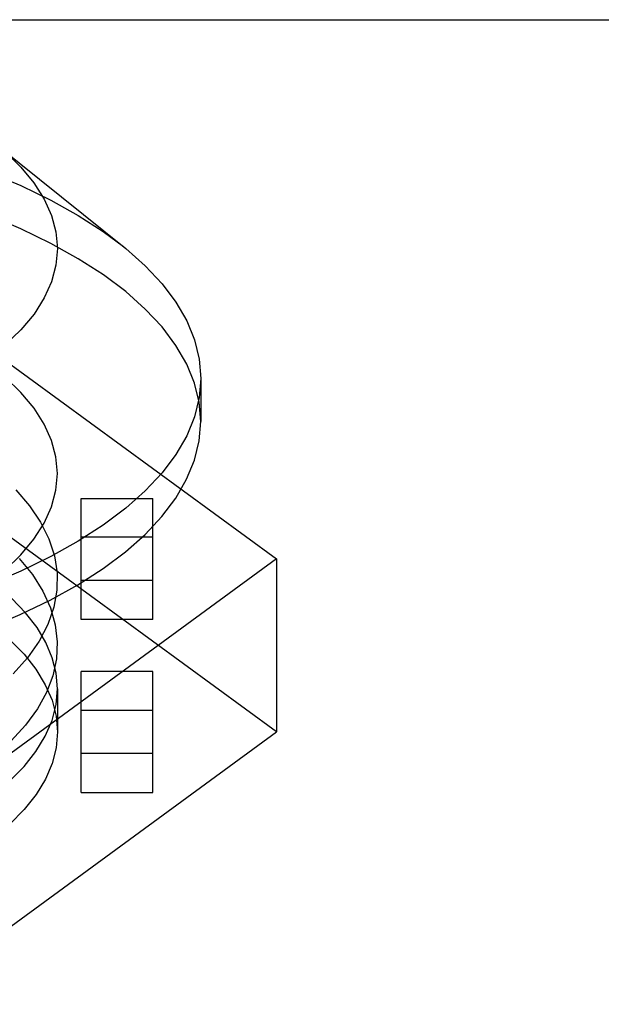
# Model space of a CAD drawing. Header units: inches. Extents: x 0 to 227, y 0 to 147.
# Tile 145 of 247: x 76.124 to 76.604, y 83.64 to 84.452. Entities that reach past the tile are written whole.
import ezdxf

# ---------------------------------------------------------------- set-up
doc = ezdxf.new("R2010")
doc.units = ezdxf.units.IN
doc.header["$LTSCALE"] = 12.466667
doc.header["$MEASUREMENT"] = 0
doc.linetypes.add('HIDDEN', pattern=[0.2, 0.1, -0.1])
doc.linetypes.add('PHANTOM', pattern=[0.8, 0.45, -0.05, 0.1, -0.05, 0.1, -0.05])
doc.layers.get('0').update_dxf_attribs({"linetype": 'CONTINUOUS'})
doc.layers.add('AVAILABLE_DOOR_SPACE', color=7, linetype='CONTINUOUS')
doc.layers.add('DEFAULT_2', color=8, linetype='HIDDEN')

msp = doc.modelspace()

# ---------------------------------------------------------------- linework, layer by layer
at = {"color": 7, "linetype": 'Continuous'}
msp.add_line((76.27345, 84.15605), (76.27345, 84.12037), dxfattribs=at)
for points in [[(76.10537, 84.34844), (76.21166, 84.26322), (76.22782, 84.24886), (76.24163, 84.23406), (76.25301, 84.2189), (76.26192, 84.20345), (76.26832, 84.18777), (76.27217, 84.17195), (76.27345, 84.15605)], [(76.10538, 84.34844), (76.11218, 84.34275), (76.12519, 84.33018), (76.13596, 84.31723), (76.1444, 84.30396), (76.15047, 84.29046), (76.15411, 84.27685), (76.15534, 84.2631)], [(76.15534, 84.2631), (76.15412, 84.24937), (76.15049, 84.23579), (76.14445, 84.22233), (76.13606, 84.2091), (76.12534, 84.19617)], [(76.12534, 84.19617), (76.11239, 84.18363)], [(76.27345, 84.15605), (76.27217, 84.14016), (76.26832, 84.12433), (76.26192, 84.10866), (76.25301, 84.09321), (76.24163, 84.07805), (76.22782, 84.06325), (76.21166, 84.04889), (76.19321, 84.03502), (76.17257, 84.02172), (76.14983, 84.00905), (76.12509, 83.99706)], [(76.09815, 83.95), (76.12476, 83.96123), (76.14951, 83.9732), (76.17227, 83.98587), (76.19294, 83.99915), (76.21139, 84.01299), (76.22757, 84.02733), (76.24144, 84.04215), (76.2529, 84.05735), (76.26185, 84.07285), (76.26829, 84.08858), (76.27215, 84.1044), (76.27345, 84.12037)], [(76.12509, 83.99706), (76.09848, 83.98581), (76.07011, 83.97536), (76.04013, 83.96575), (76.00865, 83.95703), (75.97585, 83.94923)]]:
    msp.add_lwpolyline(points, dxfattribs=at)
at = {"layer": 'AVAILABLE_DOOR_SPACE', "color": 4, "linetype": 'PHANTOM'}
msp.add_line((47.78529, 84.45188), (103.66029, 84.45188), dxfattribs=at)
at = {"layer": 'DEFAULT_2', "color": 8, "linetype": 'HIDDEN'}
for p, q in [((76.02913, 84.2317), (76.33599, 84.00708)), ((76.33599, 83.86436), (76.02913, 84.08898)), ((76.17503, 83.95717), (76.17503, 84.057)), ((76.17503, 84.057), (76.23408, 84.057)), ((76.23408, 83.95717), (76.23408, 84.057)), ((76.23408, 84.02492), (76.17503, 84.02492)), ((76.33599, 84.00708), (76.02913, 83.78246)), ((76.33599, 84.00708), (76.33599, 83.86436)), ((76.23408, 83.98924), (76.17503, 83.98924)), ((76.23408, 83.95717), (76.17503, 83.95717)), ((76.17503, 83.81444), (76.17503, 83.91427)), ((76.23408, 83.91427), (76.17503, 83.91427)), ((76.23408, 83.81444), (76.23408, 83.91427)), ((76.15534, 83.90004), (76.15534, 83.86436)), ((76.23408, 83.8822), (76.17503, 83.8822)), ((76.02913, 83.63974), (76.33599, 83.86436)), ((76.23408, 83.84652), (76.17503, 83.84652)), ((76.17503, 83.81444), (76.23408, 83.81444))]:
    msp.add_line(p, q, dxfattribs=at)
for points in [[(76.09848, 84.32629), (76.12509, 84.31505), (76.14983, 84.30306), (76.17257, 84.29038), (76.19321, 84.27708), (76.20986, 84.26467)], [(76.27345, 84.12037), (76.27216, 84.13631), (76.26831, 84.1521), (76.26191, 84.16779), (76.25299, 84.18325), (76.24158, 84.19842), (76.22777, 84.21322), (76.21165, 84.22755), (76.19324, 84.24138), (76.1726, 84.25468), (76.14985, 84.26736), (76.12509, 84.27936), (76.09846, 84.29062)], [(76.12534, 84.14448), (76.11239, 84.15702), (76.09729, 84.16909), (76.0801, 84.18065), (76.06086, 84.19166), (76.03971, 84.20205)], [(76.15534, 84.07755), (76.15412, 84.09128), (76.15049, 84.10486), (76.14445, 84.11832), (76.13606, 84.13155), (76.12534, 84.14448)], [(76.11218, 83.9979), (76.12519, 84.01047), (76.13596, 84.02342), (76.1444, 84.03669), (76.15047, 84.05019), (76.15411, 84.0638), (76.15534, 84.07755)], [(76.12107, 84.06399), (76.13237, 84.05084), (76.1415, 84.03734), (76.14835, 84.02359), (76.15287, 84.00968), (76.15508, 83.99563), (76.15494, 83.98145), (76.15245, 83.96726), (76.14758, 83.95314), (76.14033, 83.9392), (76.13074, 83.92555), (76.1189, 83.91226)], [(76.12394, 84.00742), (76.13478, 83.99412), (76.14335, 83.98054), (76.14963, 83.96671), (76.1536, 83.95273), (76.15525, 83.9387), (76.1546, 83.92469), (76.15165, 83.91074), (76.1464, 83.89694), (76.13885, 83.88334), (76.12907, 83.87001), (76.11714, 83.85701)], [(76.15534, 83.90004), (76.15427, 83.91285), (76.15112, 83.92554), (76.14585, 83.93813), (76.13854, 83.95053), (76.12918, 83.96268), (76.11786, 83.97452)], [(76.11597, 83.9406), (76.12786, 83.92851), (76.13769, 83.91607), (76.14538, 83.90337), (76.15091, 83.89047), (76.15422, 83.87747), (76.15534, 83.86436)], [(76.11597, 83.8238), (76.12786, 83.83589), (76.13769, 83.84832), (76.14538, 83.86103), (76.15091, 83.87393), (76.15422, 83.88692), (76.15534, 83.90004)], [(76.15534, 83.86436), (76.15423, 83.85127), (76.15093, 83.83831), (76.14543, 83.82544), (76.13778, 83.81276), (76.12799, 83.80036), (76.11616, 83.78829)]]:
    msp.add_lwpolyline(points, dxfattribs=at)

doc.saveas('drawing.dxf')
